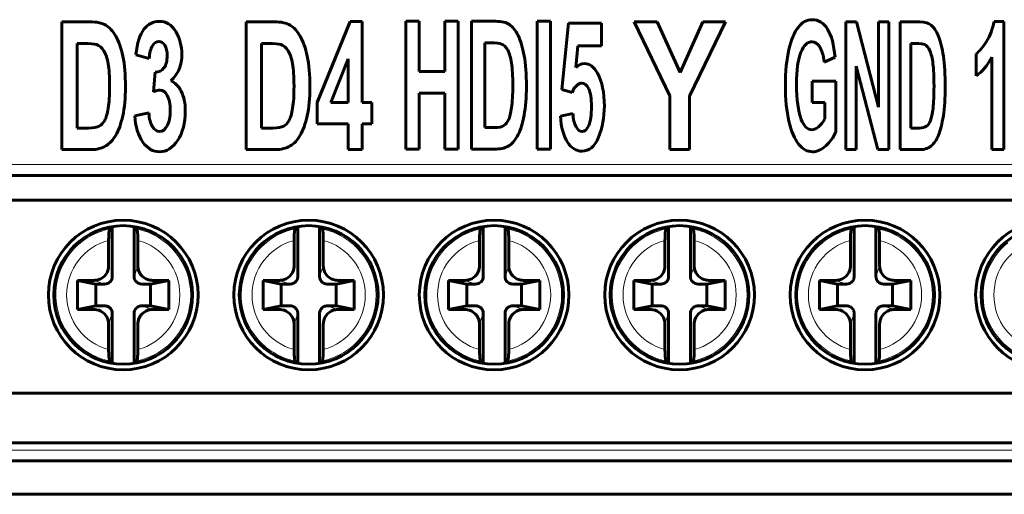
# Model space of a CAD drawing. Header units: millimetres. Extents: x 0 to 841, y 0 to 594.
# Tile 10 of 30: x 195 to 222, y 244 to 257. Entities that reach past the tile are written whole.
import ezdxf

# ---------------------------------------------------------------- set-up
doc = ezdxf.new("R2010")
doc.units = ezdxf.units.MM
doc.linetypes.add('K5LT_BASIC', pattern=[0])
doc.linetypes.add('K5LT_THIN', pattern=[0])
doc.layers.add('Системный слой', color=7, linetype='Continuous')

# ---------------------------------------------------------------- blocks, each defined once
blk = doc.blocks.new('U46')
at = {"layer": 'Системный слой', "color": 150, "linetype": 'K5LT_BASIC', "lineweight": 60, "true_color": 0x0080ff}
for p, q in [((212.92, 251.328), (212.907, 251.308)), ((212.934, 251.349), (212.92, 251.328)), ((212.948, 251.369), (212.934, 251.349))]:
    blk.add_line(p, q, dxfattribs=at)
blk = doc.blocks.new('U47')
at = {"layer": 'Системный слой', "color": 150, "linetype": 'K5LT_BASIC', "lineweight": 60, "true_color": 0x0080ff}
for p, q in [((202.76, 251.328), (202.747, 251.308)), ((202.774, 251.349), (202.76, 251.328)), ((202.788, 251.369), (202.774, 251.349))]:
    blk.add_line(p, q, dxfattribs=at)
blk = doc.blocks.new('U48')
at = {"layer": 'Системный слой', "color": 150, "linetype": 'K5LT_BASIC', "lineweight": 60, "true_color": 0x0080ff}
for p, q in [((207.84, 251.328), (207.827, 251.308)), ((207.854, 251.349), (207.84, 251.328)), ((207.868, 251.369), (207.854, 251.349))]:
    blk.add_line(p, q, dxfattribs=at)
blk = doc.blocks.new('U54')
at = {"layer": 'Системный слой', "color": 150, "linetype": 'K5LT_BASIC', "lineweight": 60, "true_color": 0x0080ff}
for p, q in [((208.533, 247.628), (208.547, 247.648)), ((208.547, 247.648), (208.561, 247.668)), ((208.561, 247.668), (208.574, 247.689))]:
    blk.add_line(p, q, dxfattribs=at)
blk = doc.blocks.new('U55')
at = {"layer": 'Системный слой', "color": 150, "linetype": 'K5LT_BASIC', "lineweight": 60, "true_color": 0x0080ff}
for p, q in [((203.467, 251.349), (203.453, 251.369)), ((203.481, 251.328), (203.467, 251.349)), ((203.494, 251.308), (203.481, 251.328))]:
    blk.add_line(p, q, dxfattribs=at)
blk = doc.blocks.new('U56')
at = {"layer": 'Системный слой', "color": 150, "linetype": 'K5LT_BASIC', "lineweight": 60, "true_color": 0x0080ff}
for p, q in [((218.707, 251.349), (218.693, 251.369)), ((218.721, 251.328), (218.707, 251.349)), ((218.734, 251.308), (218.721, 251.328))]:
    blk.add_line(p, q, dxfattribs=at)
blk = doc.blocks.new('U62')
at = {"layer": 'Системный слой', "color": 150, "linetype": 'K5LT_BASIC', "lineweight": 60, "true_color": 0x0080ff}
for p, q in [((197.667, 247.689), (197.68, 247.668)), ((197.68, 247.668), (197.694, 247.648)), ((197.694, 247.648), (197.708, 247.628))]:
    blk.add_line(p, q, dxfattribs=at)
blk = doc.blocks.new('U63')
at = {"layer": 'Системный слой', "color": 150, "linetype": 'K5LT_BASIC', "lineweight": 60, "true_color": 0x0080ff}
for p, q in [((218.693, 247.628), (218.707, 247.648)), ((218.707, 247.648), (218.721, 247.668)), ((218.721, 247.668), (218.734, 247.689))]:
    blk.add_line(p, q, dxfattribs=at)
blk = doc.blocks.new('U66')
at = {"layer": 'Системный слой', "color": 150, "linetype": 'K5LT_BASIC', "lineweight": 60, "true_color": 0x0080ff}
for p, q in [((198.387, 251.349), (198.373, 251.369)), ((198.401, 251.328), (198.387, 251.349)), ((198.414, 251.308), (198.401, 251.328))]:
    blk.add_line(p, q, dxfattribs=at)
blk = doc.blocks.new('U67')
at = {"layer": 'Системный слой', "color": 150, "linetype": 'K5LT_BASIC', "lineweight": 60, "true_color": 0x0080ff}
for p, q in [((208.547, 251.349), (208.533, 251.369)), ((208.561, 251.328), (208.547, 251.349)), ((208.574, 251.308), (208.561, 251.328))]:
    blk.add_line(p, q, dxfattribs=at)
blk = doc.blocks.new('U68')
at = {"layer": 'Системный слой', "color": 150, "linetype": 'K5LT_BASIC', "lineweight": 60, "true_color": 0x0080ff}
for p, q in [((197.68, 251.328), (197.667, 251.308)), ((197.694, 251.349), (197.68, 251.328)), ((197.708, 251.369), (197.694, 251.349))]:
    blk.add_line(p, q, dxfattribs=at)
blk = doc.blocks.new('U69')
at = {"layer": 'Системный слой', "color": 150, "linetype": 'K5LT_BASIC', "lineweight": 60, "true_color": 0x0080ff}
for p, q in [((213.627, 251.349), (213.613, 251.369)), ((213.641, 251.328), (213.627, 251.349)), ((213.654, 251.308), (213.641, 251.328))]:
    blk.add_line(p, q, dxfattribs=at)
blk = doc.blocks.new('U72')
at = {"layer": 'Системный слой', "color": 150, "linetype": 'K5LT_BASIC', "lineweight": 60, "true_color": 0x0080ff}
for p, q in [((212.907, 247.689), (212.92, 247.668)), ((212.92, 247.668), (212.934, 247.648)), ((212.934, 247.648), (212.948, 247.628))]:
    blk.add_line(p, q, dxfattribs=at)
blk = doc.blocks.new('U77')
at = {"layer": 'Системный слой', "color": 150, "linetype": 'K5LT_BASIC', "lineweight": 60, "true_color": 0x0080ff}
for p, q in [((207.827, 247.689), (207.84, 247.668)), ((207.84, 247.668), (207.854, 247.648)), ((207.854, 247.648), (207.868, 247.628))]:
    blk.add_line(p, q, dxfattribs=at)
blk = doc.blocks.new('U78')
at = {"layer": 'Системный слой', "color": 150, "linetype": 'K5LT_BASIC', "lineweight": 60, "true_color": 0x0080ff}
for p, q in [((203.453, 247.628), (203.467, 247.648)), ((203.467, 247.648), (203.481, 247.668)), ((203.481, 247.668), (203.494, 247.689))]:
    blk.add_line(p, q, dxfattribs=at)
blk = doc.blocks.new('U79')
at = {"layer": 'Системный слой', "color": 150, "linetype": 'K5LT_BASIC', "lineweight": 60, "true_color": 0x0080ff}
for p, q in [((217.987, 247.689), (218, 247.668)), ((218, 247.668), (218.014, 247.648)), ((218.014, 247.648), (218.028, 247.628))]:
    blk.add_line(p, q, dxfattribs=at)
blk = doc.blocks.new('U87')
at = {"layer": 'Системный слой', "color": 150, "linetype": 'K5LT_BASIC', "lineweight": 60, "true_color": 0x0080ff}
for p, q in [((218, 251.328), (217.987, 251.308)), ((218.014, 251.349), (218, 251.328)), ((218.028, 251.369), (218.014, 251.349))]:
    blk.add_line(p, q, dxfattribs=at)
blk = doc.blocks.new('U91')
at = {"layer": 'Системный слой', "color": 150, "linetype": 'K5LT_BASIC', "lineweight": 60, "true_color": 0x0080ff}
for p, q in [((213.613, 247.628), (213.627, 247.648)), ((213.627, 247.648), (213.641, 247.668)), ((213.641, 247.668), (213.654, 247.689))]:
    blk.add_line(p, q, dxfattribs=at)
blk = doc.blocks.new('U93')
at = {"layer": 'Системный слой', "color": 150, "linetype": 'K5LT_BASIC', "lineweight": 60, "true_color": 0x0080ff}
for p, q in [((198.373, 247.628), (198.387, 247.648)), ((198.387, 247.648), (198.401, 247.668)), ((198.401, 247.668), (198.414, 247.689))]:
    blk.add_line(p, q, dxfattribs=at)
blk = doc.blocks.new('U101')
at = {"layer": 'Системный слой', "color": 150, "linetype": 'K5LT_BASIC', "lineweight": 60, "true_color": 0x0080ff}
for p, q in [((202.747, 247.689), (202.76, 247.668)), ((202.76, 247.668), (202.774, 247.648)), ((202.774, 247.648), (202.788, 247.628))]:
    blk.add_line(p, q, dxfattribs=at)
blk = doc.blocks.new('U115')
at = {"layer": 'Системный слой', "color": 150, "linetype": 'K5LT_BASIC', "lineweight": 60, "true_color": 0x0080ff}
blk.add_line((237.043, 244.035), (159.018, 244.035), dxfattribs=at)

msp = doc.modelspace()

# ---------------------------------------------------------------- linework, layer by layer
at = {"layer": 'Системный слой', "color": 150, "linetype": 'K5LT_BASIC', "lineweight": 60, "true_color": 0x0080ff}
for p, q in [((196.356, 256.983), (197.123, 256.983)), ((196.356, 253.483), (196.356, 256.983)), ((201.407, 256.983), (202.174, 256.983)), ((201.407, 253.483), (201.407, 256.983)), ((203.351, 254.775), (204.253, 256.997)), ((204.253, 256.997), (204.589, 256.997)), ((204.589, 256.997), (204.589, 254.776)), ((205.782, 253.498), (205.782, 256.998)), ((205.782, 256.998), (206.142, 256.998)), ((206.142, 256.998), (206.142, 255.62)), ((206.851, 255.62), (206.851, 256.998)), ((206.851, 256.998), (207.213, 256.998)), ((207.213, 256.998), (207.213, 253.498)), ((207.584, 256.998), (208.243, 256.998)), ((207.584, 253.498), (207.584, 256.998)), ((209.38, 256.998), (209.74, 256.998)), ((209.38, 253.498), (209.38, 256.998)), ((209.74, 256.998), (209.74, 253.498)), ((210.057, 255.129), (210.233, 256.951)), ((210.233, 256.951), (211.14, 256.951)), ((211.14, 256.951), (211.14, 256.322)), ((212.037, 256.983), (213.016, 254.956)), ((212.669, 256.983), (212.037, 256.983)), ((213.299, 255.598), (212.669, 256.983)), ((213.917, 256.983), (213.299, 255.598)), ((213.554, 254.951), (214.537, 256.983)), ((214.537, 256.983), (213.917, 256.983)), ((217.836, 253.483), (217.836, 256.983)), ((217.836, 256.983), (218.126, 256.983)), ((218.126, 256.983), (218.73, 254.646)), ((218.73, 254.646), (218.73, 256.983)), ((218.73, 256.983), (219.008, 256.983)), ((219.008, 256.983), (219.008, 253.483)), ((219.32, 253.483), (219.32, 256.983)), ((219.32, 256.983), (219.864, 256.983)), ((221.893, 256.997), (222.159, 256.997)), ((222.159, 256.997), (222.159, 253.483)), ((196.775, 256.391), (196.775, 254.073)), ((201.826, 256.391), (201.826, 254.073)), ((207.944, 256.407), (207.944, 254.088)), ((210.494, 256.322), (210.438, 255.728)), ((211.14, 256.322), (210.494, 256.322)), ((219.617, 256.391), (219.617, 254.073)), ((198.753, 255.977), (198.384, 256.083)), ((204.203, 255.973), (203.725, 254.776)), ((204.203, 254.776), (204.203, 255.973)), ((217.538, 256.013), (217.244, 255.882)), ((221.403, 255.503), (221.403, 256.111)), ((221.83, 253.483), (221.83, 256.011)), ((218.114, 255.765), (218.114, 253.483)), ((218.708, 253.483), (218.114, 255.765)), ((198.867, 255.061), (198.911, 255.607)), ((206.142, 255.62), (206.851, 255.62)), ((216.916, 255.359), (217.558, 255.359)), ((216.916, 254.769), (216.916, 255.359)), ((217.558, 255.359), (217.558, 253.965)), ((206.851, 255.029), (206.142, 255.029)), ((206.142, 255.029), (206.142, 253.498)), ((206.851, 253.498), (206.851, 255.029)), ((210.336, 255.05), (210.057, 255.129)), ((213.016, 254.956), (213.016, 253.483)), ((213.554, 253.483), (213.554, 254.951)), ((203.351, 254.187), (203.351, 254.775)), ((203.725, 254.776), (204.203, 254.776)), ((204.589, 254.776), (204.848, 254.776)), ((204.848, 254.776), (204.848, 254.187)), ((217.257, 254.769), (216.916, 254.769)), ((217.257, 254.325), (217.257, 254.769)), ((198.355, 254.411), (198.741, 254.49)), ((210.016, 254.398), (210.358, 254.468)), ((204.203, 254.187), (203.351, 254.187)), ((204.203, 253.483), (204.203, 254.187)), ((204.848, 254.187), (204.589, 254.187)), ((204.589, 254.187), (204.589, 253.483)), ((204.589, 253.483), (204.203, 253.483)), ((206.142, 253.498), (205.782, 253.498)), ((207.213, 253.498), (206.851, 253.498)), ((209.74, 253.498), (209.38, 253.498)), ((213.016, 253.483), (213.554, 253.483)), ((218.114, 253.483), (217.836, 253.483)), ((219.008, 253.483), (218.708, 253.483)), ((222.159, 253.483), (221.83, 253.483)), ((159.297, 252.773), (236.784, 252.773)), ((236.14, 252.098), (159.94, 252.098)), ((197.74, 251.375), (197.74, 249.998)), ((198.34, 251.375), (198.34, 249.998)), ((202.82, 251.375), (202.82, 249.998)), ((203.42, 251.375), (203.42, 249.998)), ((207.9, 251.375), (207.9, 249.998)), ((208.5, 251.375), (208.5, 249.998)), ((212.98, 251.375), (212.98, 249.998)), ((213.58, 251.375), (213.58, 249.998)), ((218.06, 251.375), (218.06, 249.998)), ((218.66, 251.375), (218.66, 249.998)), ((197.64, 250.298), (197.64, 250.996)), ((198.44, 250.298), (198.44, 250.996)), ((202.72, 250.298), (202.72, 250.996)), ((203.52, 250.298), (203.52, 250.996)), ((207.8, 250.298), (207.8, 250.996)), ((208.6, 250.298), (208.6, 250.996)), ((212.88, 250.298), (212.88, 250.996)), ((213.68, 250.298), (213.68, 250.996)), ((217.96, 250.298), (217.96, 250.996)), ((218.76, 250.298), (218.76, 250.996)), ((196.79, 249.898), (197.29, 249.798)), ((197.24, 249.898), (196.79, 249.898)), ((196.79, 249.898), (196.79, 249.098)), ((197.29, 249.198), (197.29, 249.798)), ((197.29, 249.798), (197.54, 249.798)), ((198.54, 249.798), (198.79, 249.798)), ((199.29, 249.898), (198.79, 249.798)), ((198.79, 249.798), (198.79, 249.198)), ((198.84, 249.898), (199.29, 249.898)), ((199.29, 249.098), (199.29, 249.898)), ((201.87, 249.898), (202.37, 249.798)), ((201.87, 249.898), (201.87, 249.098)), ((202.32, 249.898), (201.87, 249.898)), ((202.37, 249.198), (202.37, 249.798)), ((202.37, 249.798), (202.62, 249.798)), ((203.62, 249.798), (203.87, 249.798)), ((204.37, 249.898), (203.87, 249.798)), ((203.87, 249.798), (203.87, 249.198)), ((203.92, 249.898), (204.37, 249.898)), ((204.37, 249.098), (204.37, 249.898)), ((207.4, 249.898), (206.95, 249.898)), ((206.95, 249.898), (207.45, 249.798)), ((206.95, 249.898), (206.95, 249.098)), ((207.45, 249.198), (207.45, 249.798)), ((207.45, 249.798), (207.7, 249.798)), ((208.7, 249.798), (208.95, 249.798)), ((209.45, 249.898), (208.95, 249.798)), ((208.95, 249.798), (208.95, 249.198)), ((209, 249.898), (209.45, 249.898)), ((209.45, 249.098), (209.45, 249.898)), ((212.03, 249.898), (212.03, 249.098)), ((212.03, 249.898), (212.53, 249.798)), ((212.48, 249.898), (212.03, 249.898)), ((212.53, 249.798), (212.78, 249.798)), ((212.53, 249.198), (212.53, 249.798)), ((213.78, 249.798), (214.03, 249.798)), ((214.53, 249.898), (214.03, 249.798)), ((214.03, 249.798), (214.03, 249.198)), ((214.08, 249.898), (214.53, 249.898)), ((214.53, 249.098), (214.53, 249.898)), ((217.11, 249.898), (217.11, 249.098)), ((217.11, 249.898), (217.61, 249.798)), ((217.56, 249.898), (217.11, 249.898)), ((217.61, 249.198), (217.61, 249.798)), ((217.61, 249.798), (217.86, 249.798)), ((218.86, 249.798), (219.11, 249.798)), ((219.61, 249.898), (219.11, 249.798)), ((219.11, 249.798), (219.11, 249.198)), ((219.16, 249.898), (219.61, 249.898)), ((219.61, 249.098), (219.61, 249.898)), ((196.79, 249.098), (197.29, 249.198)), ((197.24, 249.098), (196.79, 249.098)), ((197.54, 249.198), (197.29, 249.198)), ((197.74, 248.998), (197.74, 247.622)), ((198.34, 248.998), (198.34, 247.622)), ((198.79, 249.198), (198.54, 249.198)), ((199.29, 249.098), (198.79, 249.198)), ((198.84, 249.098), (199.29, 249.098)), ((201.87, 249.098), (202.37, 249.198)), ((202.32, 249.098), (201.87, 249.098)), ((202.62, 249.198), (202.37, 249.198)), ((202.82, 248.998), (202.82, 247.622)), ((203.42, 248.998), (203.42, 247.622)), ((203.87, 249.198), (203.62, 249.198)), ((204.37, 249.098), (203.87, 249.198)), ((203.92, 249.098), (204.37, 249.098)), ((206.95, 249.098), (207.45, 249.198)), ((207.4, 249.098), (206.95, 249.098)), ((207.7, 249.198), (207.45, 249.198)), ((207.9, 248.998), (207.9, 247.622)), ((208.5, 248.998), (208.5, 247.622)), ((208.95, 249.198), (208.7, 249.198)), ((209.45, 249.098), (208.95, 249.198)), ((209, 249.098), (209.45, 249.098)), ((212.03, 249.098), (212.53, 249.198)), ((212.48, 249.098), (212.03, 249.098)), ((212.78, 249.198), (212.53, 249.198)), ((212.98, 248.998), (212.98, 247.622)), ((213.58, 248.998), (213.58, 247.622)), ((214.03, 249.198), (213.78, 249.198)), ((214.53, 249.098), (214.03, 249.198)), ((214.08, 249.098), (214.53, 249.098)), ((217.11, 249.098), (217.61, 249.198)), ((217.56, 249.098), (217.11, 249.098)), ((217.86, 249.198), (217.61, 249.198)), ((218.06, 248.998), (218.06, 247.622)), ((218.66, 248.998), (218.66, 247.622)), ((219.11, 249.198), (218.86, 249.198)), ((219.61, 249.098), (219.11, 249.198)), ((219.16, 249.098), (219.61, 249.098)), ((197.64, 248.698), (197.64, 248.001)), ((198.44, 248.698), (198.44, 248.001)), ((202.72, 248.698), (202.72, 248.001)), ((203.52, 248.698), (203.52, 248.001)), ((207.8, 248.698), (207.8, 248.001)), ((208.6, 248.698), (208.6, 248.001)), ((212.88, 248.698), (212.88, 248.001)), ((213.68, 248.698), (213.68, 248.001)), ((217.96, 248.698), (217.96, 248.001)), ((218.76, 248.698), (218.76, 248.001)), ((159.94, 246.808), (236.14, 246.808)), ((236.14, 245.448), (159.94, 245.448)), ((236.14, 244.948), (159.94, 244.948))]:
    msp.add_line(p, q, dxfattribs=at)
at = {"layer": 'Системный слой', "color": 7, "linetype": 'K5LT_THIN', "lineweight": 18}
for p, q in [((158.997, 253.073), (237.084, 253.073)), ((198.44, 250.298), (198.34, 249.998)), ((203.52, 250.298), (203.42, 249.998)), ((208.6, 250.298), (208.5, 249.998)), ((213.68, 250.298), (213.58, 249.998)), ((218.76, 250.298), (218.66, 249.998)), ((197.24, 249.898), (197.54, 249.798)), ((202.32, 249.898), (202.62, 249.798)), ((207.4, 249.898), (207.7, 249.798)), ((212.48, 249.898), (212.78, 249.798)), ((217.56, 249.898), (217.86, 249.798)), ((197.64, 248.698), (197.74, 248.998)), ((198.84, 249.098), (198.54, 249.198)), ((202.72, 248.698), (202.82, 248.998)), ((203.92, 249.098), (203.62, 249.198)), ((207.8, 248.698), (207.9, 248.998)), ((209, 249.098), (208.7, 249.198)), ((212.88, 248.698), (212.98, 248.998)), ((214.08, 249.098), (213.78, 249.198)), ((217.96, 248.698), (218.06, 248.998)), ((219.16, 249.098), (218.86, 249.198)), ((159.94, 245.248), (236.14, 245.248))]:
    msp.add_line(p, q, dxfattribs=at)
at = {"layer": 'Системный слой', "color": 150, "linetype": 'K5LT_BASIC', "lineweight": 60, "true_color": 0x0080ff}
for centre, radius in [((198.04, 249.498), 2.05), ((198.04, 249.498), 1.9), ((203.12, 249.498), 2.05), ((203.12, 249.498), 1.9), ((208.2, 249.498), 2.05), ((208.2, 249.498), 1.9), ((213.28, 249.498), 2.05), ((213.28, 249.498), 1.9), ((218.36, 249.498), 2.05), ((218.36, 249.498), 1.9), ((223.44, 249.498), 2.05), ((223.44, 249.498), 1.9)]:
    msp.add_circle(centre, radius, dxfattribs=at)
at = {"layer": 'Системный слой', "color": 7, "linetype": 'K5LT_THIN', "lineweight": 18}
for centre, radius, start, end in [((198.04, 249.498), 1.848, 101.6727, 129.1637), ((198.04, 249.498), 1.848, 281.6726, 78.3274), ((203.12, 249.498), 1.848, 101.6726, 219.1637), ((203.12, 249.498), 1.848, 281.6727, 78.3274), ((208.2, 249.498), 1.848, 101.6727, 129.1637), ((208.2, 249.498), 1.848, 281.6726, 78.3274), ((213.28, 249.498), 1.848, 101.6727, 129.1637), ((213.28, 249.498), 1.848, 281.6726, 78.3274), ((218.36, 249.498), 1.848, 101.6727, 129.1637), ((218.36, 249.498), 1.848, 281.6726, 78.3274), ((198.04, 249.498), 1.848, 129.1637, 258.3274), ((198.04, 249.498), 1.55, 104.9552, 255.0448), ((198.04, 249.498), 1.55, 284.9552, 75.0448), ((203.12, 249.498), 1.55, 104.9552, 255.0448), ((203.12, 249.498), 1.55, 284.9552, 75.0448), ((208.2, 249.498), 1.848, 129.1637, 258.3274), ((208.2, 249.498), 1.55, 104.9552, 255.0448), ((208.2, 249.498), 1.55, 284.9552, 75.0448), ((213.28, 249.498), 1.848, 129.1637, 258.3274), ((213.28, 249.498), 1.55, 104.9552, 255.0448), ((213.28, 249.498), 1.55, 284.9552, 75.0448), ((218.36, 249.498), 1.848, 129.1637, 258.3274), ((218.36, 249.498), 1.55, 104.9552, 255.0448), ((218.36, 249.498), 1.55, 284.9552, 75.0448), ((223.44, 249.498), 1.848, 129.1637, 258.3274), ((223.44, 249.498), 1.55, 104.9552, 255.0448), ((203.12, 249.498), 1.848, 219.1637, 258.3274)]:
    msp.add_arc(centre, radius, start, end, dxfattribs=at)
at = {"layer": 'Системный слой', "color": 150, "linetype": 'K5LT_BASIC', "lineweight": 60, "true_color": 0x0080ff}
for points, knots in [([(216.54, 253.632), (216.429, 253.771), (216.34, 253.98), (216.21, 254.535), (216.178, 254.862), (216.178, 255.623), (216.211, 255.952), (216.342, 256.499), (216.428, 256.704), (216.638, 256.975), (216.764, 257.043), (217.087, 257.043), (217.227, 256.955), (217.334, 256.781)], [0, 0, 0, 0, 0.158953, 0.158953, 0.317906, 0.317906, 0.480644, 0.480644, 0.642879, 0.642879, 0.805114, 0.805114, 1, 1, 1, 1]), ([(197.123, 256.983), (197.317, 256.983), (197.463, 256.953), (197.661, 256.833), (197.752, 256.733), (197.835, 256.591)], [0, 0, 0, 0, 0.5, 0.5, 1, 1, 1, 1]), ([(198.384, 256.083), (198.422, 256.402), (198.497, 256.635), (198.719, 256.924), (198.858, 256.997), (199.216, 256.997), (199.367, 256.904), (199.478, 256.718)], [0, 0, 0, 0, 0.319271, 0.319271, 0.640486, 0.640486, 1, 1, 1, 1]), ([(202.174, 256.983), (202.369, 256.983), (202.515, 256.953), (202.712, 256.833), (202.803, 256.733), (202.886, 256.591)], [0, 0, 0, 0, 0.5, 0.5, 1, 1, 1, 1]), ([(208.243, 256.998), (208.41, 256.998), (208.536, 256.969), (208.706, 256.849), (208.784, 256.749), (208.856, 256.607)], [0, 0, 0, 0, 0.5, 0.5, 1, 1, 1, 1]), ([(219.864, 256.983), (220.001, 256.983), (220.105, 256.953), (220.245, 256.833), (220.309, 256.733), (220.368, 256.591)], [0, 0, 0, 0, 0.5, 0.5, 1, 1, 1, 1]), ([(197.835, 256.591), (197.918, 256.449), (197.983, 256.266), (198.078, 255.813), (198.101, 255.533), (198.101, 254.895), (198.077, 254.631), (198.027, 254.408)], [0, 0, 0, 0, 0.344414, 0.344414, 0.690137, 0.690137, 1, 1, 1, 1]), ([(199.478, 256.718), (199.59, 256.531), (199.646, 256.325), (199.646, 255.947), (199.62, 255.809), (199.57, 255.686)], [0, 0, 0, 0, 0.598109, 0.598109, 1, 1, 1, 1]), ([(202.886, 256.591), (202.969, 256.449), (203.035, 256.266), (203.129, 255.813), (203.153, 255.533), (203.153, 254.895), (203.128, 254.631), (203.079, 254.408)], [0, 0, 0, 0, 0.344414, 0.344414, 0.690137, 0.690137, 1, 1, 1, 1]), ([(208.856, 256.607), (208.927, 256.465), (208.983, 256.281), (209.064, 255.829), (209.085, 255.549), (209.085, 254.91), (209.063, 254.647), (209.021, 254.423)], [0, 0, 0, 0, 0.344404, 0.344404, 0.690132, 0.690132, 1, 1, 1, 1]), ([(220.368, 256.591), (220.427, 256.449), (220.473, 256.266), (220.541, 255.813), (220.557, 255.533), (220.557, 254.895), (220.54, 254.631), (220.505, 254.408)], [0, 0, 0, 0, 0.344395, 0.344395, 0.690128, 0.690128, 1, 1, 1, 1]), ([(197.307, 256.36), (197.248, 256.38), (197.134, 256.391), (196.901, 256.391), (196.838, 256.391), (196.775, 256.391)], [0, 0, 0, 0, 0.726934, 0.726934, 1, 1, 1, 1]), ([(199.179, 256.342), (199.137, 256.411), (199.082, 256.445), (198.948, 256.445), (198.89, 256.406), (198.791, 256.248), (198.763, 256.132), (198.753, 255.977)], [0, 0, 0, 0, 0.333333, 0.333333, 0.666667, 0.666667, 1, 1, 1, 1]), ([(199.155, 255.722), (199.214, 255.802), (199.244, 255.914), (199.244, 256.18), (199.222, 256.274), (199.179, 256.342)], [0, 0, 0, 0, 0.545455, 0.545455, 1, 1, 1, 1]), ([(202.358, 256.36), (202.299, 256.38), (202.185, 256.391), (201.953, 256.391), (201.889, 256.391), (201.826, 256.391)], [0, 0, 0, 0, 0.726934, 0.726934, 1, 1, 1, 1]), ([(208.402, 256.375), (208.351, 256.396), (208.253, 256.407), (208.053, 256.407), (207.999, 256.407), (207.944, 256.407)], [0, 0, 0, 0, 0.726934, 0.726934, 1, 1, 1, 1]), ([(217.244, 255.882), (217.221, 256.062), (217.181, 256.199), (217.063, 256.391), (216.993, 256.438), (216.784, 256.438), (216.681, 256.342), (216.524, 255.958), (216.485, 255.666), (216.485, 254.852), (216.527, 254.53), (216.612, 254.311)], [0, 0, 0, 0, 0.147486, 0.147486, 0.294973, 0.294973, 0.52366, 0.52366, 0.753455, 0.753455, 1, 1, 1, 1]), ([(219.994, 256.36), (219.952, 256.38), (219.872, 256.391), (219.707, 256.391), (219.662, 256.391), (219.617, 256.391)], [0, 0, 0, 0, 0.726934, 0.726934, 1, 1, 1, 1]), ([(197.629, 254.619), (197.654, 254.772), (197.667, 254.973), (197.667, 255.483), (197.654, 255.687), (197.602, 255.986), (197.561, 256.104), (197.507, 256.19)], [0, 0, 0, 0, 0.324796, 0.324796, 0.662398, 0.662398, 1, 1, 1, 1]), ([(202.68, 254.619), (202.706, 254.772), (202.718, 254.973), (202.718, 255.483), (202.705, 255.687), (202.653, 255.986), (202.613, 256.104), (202.558, 256.19)], [0, 0, 0, 0, 0.324796, 0.324796, 0.662398, 0.662398, 1, 1, 1, 1]), ([(208.679, 254.635), (208.7, 254.788), (208.711, 254.989), (208.711, 255.499), (208.7, 255.703), (208.655, 256.002), (208.62, 256.12), (208.574, 256.206)], [0, 0, 0, 0, 0.324796, 0.324796, 0.662398, 0.662398, 1, 1, 1, 1]), ([(220.222, 254.619), (220.24, 254.772), (220.249, 254.973), (220.249, 255.483), (220.24, 255.687), (220.203, 255.986), (220.175, 256.104), (220.136, 256.19)], [0, 0, 0, 0, 0.324796, 0.324796, 0.662398, 0.662398, 1, 1, 1, 1]), ([(210.438, 255.728), (210.516, 255.803), (210.594, 255.841), (210.815, 255.841), (210.934, 255.751), (211.033, 255.573)], [0, 0, 0, 0, 0.362025, 0.362025, 1, 1, 1, 1]), ([(211.033, 255.573), (211.157, 255.345), (211.219, 255.046), (211.219, 254.366), (211.166, 254.083), (211.06, 253.825)], [0, 0, 0, 0, 0.54809, 0.54809, 1, 1, 1, 1]), ([(210.792, 255.148), (210.742, 255.253), (210.678, 255.305), (210.503, 255.305), (210.414, 255.22), (210.336, 255.05)], [0, 0, 0, 0, 0.44127, 0.44127, 1, 1, 1, 1]), ([(210.791, 254.144), (210.842, 254.256), (210.867, 254.429), (210.867, 254.881), (210.842, 255.043), (210.792, 255.148)], [0, 0, 0, 0, 0.514851, 0.514851, 1, 1, 1, 1]), ([(199.244, 254.135), (199.3, 254.237), (199.329, 254.381), (199.329, 254.734), (199.301, 254.868), (199.247, 254.965)], [0, 0, 0, 0, 0.518987, 0.518987, 1, 1, 1, 1]), ([(199.629, 255.08), (199.702, 254.933), (199.739, 254.751), (199.739, 254.211), (199.67, 253.946), (199.532, 253.737)], [0, 0, 0, 0, 0.406302, 0.406302, 1, 1, 1, 1]), ([(199.532, 253.737), (199.394, 253.527), (199.23, 253.423), (198.856, 253.423), (198.702, 253.511), (198.449, 253.864), (198.375, 254.106), (198.355, 254.411)], [0, 0, 0, 0, 0.343458, 0.343458, 0.671729, 0.671729, 1, 1, 1, 1]), ([(211.06, 253.825), (210.954, 253.567), (210.804, 253.438), (210.448, 253.438), (210.315, 253.522), (210.102, 253.855), (210.037, 254.091), (210.016, 254.398)], [0, 0, 0, 0, 0.381779, 0.381779, 0.690889, 0.690889, 1, 1, 1, 1]), ([(210.358, 254.468), (210.367, 254.315), (210.396, 254.195), (210.496, 254.019), (210.55, 253.976), (210.68, 253.976), (210.741, 254.032), (210.791, 254.144)], [0, 0, 0, 0, 0.314706, 0.314706, 0.629412, 0.629412, 1, 1, 1, 1]), ([(196.775, 254.073), (196.88, 254.073), (196.985, 254.073), (197.225, 254.073), (197.323, 254.09), (197.383, 254.125)], [0, 0, 0, 0, 0.437331, 0.437331, 1, 1, 1, 1]), ([(198.84, 254.11), (198.895, 254.023), (198.96, 253.98), (199.117, 253.98), (199.187, 254.031), (199.244, 254.135)], [0, 0, 0, 0, 0.479339, 0.479339, 1, 1, 1, 1]), ([(201.826, 254.073), (201.931, 254.073), (202.036, 254.073), (202.276, 254.073), (202.374, 254.09), (202.435, 254.125)], [0, 0, 0, 0, 0.437331, 0.437331, 1, 1, 1, 1]), ([(207.944, 254.088), (208.034, 254.088), (208.125, 254.088), (208.331, 254.088), (208.415, 254.105), (208.467, 254.14)], [0, 0, 0, 0, 0.437331, 0.437331, 1, 1, 1, 1]), ([(216.612, 254.311), (216.685, 254.122), (216.784, 254.027), (216.966, 254.027), (217.027, 254.054), (217.089, 254.107)], [0, 0, 0, 0, 0.68262, 0.68262, 1, 1, 1, 1]), ([(219.617, 254.073), (219.691, 254.073), (219.766, 254.073), (219.936, 254.073), (220.006, 254.09), (220.048, 254.125)], [0, 0, 0, 0, 0.437331, 0.437331, 1, 1, 1, 1]), ([(217.558, 253.965), (217.493, 253.817), (217.402, 253.69), (217.164, 253.476), (217.045, 253.423), (216.78, 253.423), (216.651, 253.493), (216.54, 253.632)], [0, 0, 0, 0, 0.310552, 0.310552, 0.621103, 0.621103, 1, 1, 1, 1]), ([(197.562, 253.582), (197.454, 253.516), (197.315, 253.483), (196.882, 253.483), (196.619, 253.483), (196.356, 253.483)], [0, 0, 0, 0, 0.391696, 0.391696, 1, 1, 1, 1]), ([(202.613, 253.582), (202.506, 253.516), (202.367, 253.483), (201.934, 253.483), (201.67, 253.483), (201.407, 253.483)], [0, 0, 0, 0, 0.391696, 0.391696, 1, 1, 1, 1]), ([(208.621, 253.598), (208.528, 253.531), (208.409, 253.498), (208.037, 253.498), (207.81, 253.498), (207.584, 253.498)], [0, 0, 0, 0, 0.391696, 0.391696, 1, 1, 1, 1]), ([(220.175, 253.582), (220.099, 253.516), (220, 253.483), (219.693, 253.483), (219.507, 253.483), (219.32, 253.483)], [0, 0, 0, 0, 0.391696, 0.391696, 1, 1, 1, 1]), ([(197.667, 251.308), (197.663, 251.303), (197.66, 251.292), (197.657, 251.276), (197.654, 251.26), (197.651, 251.238), (197.649, 251.213), (197.647, 251.188), (197.645, 251.159), (197.643, 251.127), (197.642, 251.095), (197.641, 251.059), (197.641, 251.024), (197.64, 251.015), (197.64, 251.005), (197.64, 250.996)], [0, 0, 0, 0, 0.230945, 0.230945, 0.230945, 0.461608, 0.461608, 0.461608, 0.696554, 0.696554, 0.696554, 0.936936, 0.936936, 0.936936, 1, 1, 1, 1]), ([(198.44, 250.996), (198.44, 251.032), (198.44, 251.068), (198.439, 251.102), (198.437, 251.136), (198.436, 251.168), (198.433, 251.196), (198.431, 251.224), (198.428, 251.248), (198.425, 251.266), (198.422, 251.285), (198.419, 251.298), (198.416, 251.305), (198.415, 251.306), (198.415, 251.307), (198.414, 251.308)], [0, 0, 0, 0, 0.243126, 0.243126, 0.243126, 0.486333, 0.486333, 0.486333, 0.727967, 0.727967, 0.727967, 0.964491, 0.964491, 0.964491, 1, 1, 1, 1]), ([(202.747, 251.308), (202.743, 251.303), (202.74, 251.292), (202.737, 251.276), (202.734, 251.26), (202.731, 251.238), (202.729, 251.213), (202.727, 251.188), (202.725, 251.159), (202.723, 251.127), (202.722, 251.095), (202.721, 251.059), (202.721, 251.024), (202.72, 251.015), (202.72, 251.005), (202.72, 250.996)], [0, 0, 0, 0, 0.230945, 0.230945, 0.230945, 0.461608, 0.461608, 0.461608, 0.696554, 0.696554, 0.696554, 0.936936, 0.936936, 0.936936, 1, 1, 1, 1]), ([(203.52, 250.996), (203.52, 251.032), (203.52, 251.068), (203.519, 251.102), (203.517, 251.136), (203.516, 251.168), (203.513, 251.196), (203.511, 251.224), (203.508, 251.248), (203.505, 251.266), (203.502, 251.285), (203.499, 251.298), (203.496, 251.305), (203.495, 251.306), (203.495, 251.307), (203.494, 251.308)], [0, 0, 0, 0, 0.243126, 0.243126, 0.243126, 0.486333, 0.486333, 0.486333, 0.727967, 0.727967, 0.727967, 0.964491, 0.964491, 0.964491, 1, 1, 1, 1]), ([(207.827, 251.308), (207.823, 251.303), (207.82, 251.292), (207.817, 251.276), (207.814, 251.26), (207.811, 251.238), (207.809, 251.213), (207.807, 251.188), (207.805, 251.159), (207.803, 251.127), (207.802, 251.095), (207.801, 251.059), (207.801, 251.024), (207.8, 251.015), (207.8, 251.005), (207.8, 250.996)], [0, 0, 0, 0, 0.230945, 0.230945, 0.230945, 0.461608, 0.461608, 0.461608, 0.696554, 0.696554, 0.696554, 0.936936, 0.936936, 0.936936, 1, 1, 1, 1]), ([(208.6, 250.996), (208.6, 251.032), (208.6, 251.068), (208.599, 251.102), (208.597, 251.136), (208.596, 251.168), (208.593, 251.196), (208.591, 251.224), (208.588, 251.248), (208.585, 251.266), (208.582, 251.285), (208.579, 251.298), (208.576, 251.305), (208.575, 251.306), (208.575, 251.307), (208.574, 251.308)], [0, 0, 0, 0, 0.243126, 0.243126, 0.243126, 0.486333, 0.486333, 0.486333, 0.727967, 0.727967, 0.727967, 0.964491, 0.964491, 0.964491, 1, 1, 1, 1]), ([(212.907, 251.308), (212.903, 251.303), (212.9, 251.292), (212.897, 251.276), (212.894, 251.26), (212.891, 251.238), (212.889, 251.213), (212.887, 251.188), (212.885, 251.159), (212.883, 251.127), (212.882, 251.095), (212.881, 251.059), (212.881, 251.024), (212.88, 251.015), (212.88, 251.005), (212.88, 250.996)], [0, 0, 0, 0, 0.230945, 0.230945, 0.230945, 0.461608, 0.461608, 0.461608, 0.696554, 0.696554, 0.696554, 0.936936, 0.936936, 0.936936, 1, 1, 1, 1]), ([(213.68, 250.996), (213.68, 251.032), (213.68, 251.068), (213.679, 251.102), (213.677, 251.136), (213.676, 251.168), (213.673, 251.196), (213.671, 251.224), (213.668, 251.248), (213.665, 251.266), (213.662, 251.285), (213.659, 251.298), (213.656, 251.305), (213.655, 251.306), (213.655, 251.307), (213.654, 251.308)], [0, 0, 0, 0, 0.243126, 0.243126, 0.243126, 0.486333, 0.486333, 0.486333, 0.727967, 0.727967, 0.727967, 0.964491, 0.964491, 0.964491, 1, 1, 1, 1]), ([(217.987, 251.308), (217.983, 251.303), (217.98, 251.292), (217.977, 251.276), (217.974, 251.26), (217.971, 251.238), (217.969, 251.213), (217.967, 251.188), (217.965, 251.159), (217.963, 251.127), (217.962, 251.095), (217.961, 251.059), (217.961, 251.024), (217.96, 251.015), (217.96, 251.005), (217.96, 250.996)], [0, 0, 0, 0, 0.230945, 0.230945, 0.230945, 0.461608, 0.461608, 0.461608, 0.696554, 0.696554, 0.696554, 0.936936, 0.936936, 0.936936, 1, 1, 1, 1]), ([(218.76, 250.996), (218.76, 251.032), (218.76, 251.068), (218.759, 251.102), (218.757, 251.136), (218.756, 251.168), (218.753, 251.196), (218.751, 251.224), (218.748, 251.248), (218.745, 251.266), (218.742, 251.285), (218.739, 251.298), (218.736, 251.305), (218.735, 251.306), (218.735, 251.307), (218.734, 251.308)], [0, 0, 0, 0, 0.243126, 0.243126, 0.243126, 0.486333, 0.486333, 0.486333, 0.727967, 0.727967, 0.727967, 0.964491, 0.964491, 0.964491, 1, 1, 1, 1]), ([(197.64, 250.298), (197.64, 250.276), (197.632, 250.171), (197.542, 249.997), (197.368, 249.907), (197.263, 249.898), (197.24, 249.898)], [0, 0, 0, 0, 0.108787, 0.5, 0.891212, 1, 1, 1, 1]), ([(198.84, 249.898), (198.818, 249.898), (198.713, 249.907), (198.539, 249.997), (198.449, 250.171), (198.44, 250.276), (198.44, 250.298)], [0, 0, 0, 0, 0.108787, 0.5, 0.891213, 1, 1, 1, 1]), ([(202.72, 250.298), (202.72, 250.276), (202.712, 250.171), (202.622, 249.997), (202.448, 249.907), (202.343, 249.898), (202.32, 249.898)], [0, 0, 0, 0, 0.108787, 0.5, 0.891212, 1, 1, 1, 1]), ([(203.92, 249.898), (203.898, 249.898), (203.793, 249.907), (203.619, 249.997), (203.529, 250.171), (203.52, 250.276), (203.52, 250.298)], [0, 0, 0, 0, 0.108787, 0.5, 0.891213, 1, 1, 1, 1]), ([(207.8, 250.298), (207.8, 250.276), (207.792, 250.171), (207.702, 249.997), (207.528, 249.907), (207.423, 249.898), (207.4, 249.898)], [0, 0, 0, 0, 0.108787, 0.5, 0.891212, 1, 1, 1, 1]), ([(209, 249.898), (208.978, 249.898), (208.873, 249.907), (208.699, 249.997), (208.609, 250.171), (208.6, 250.276), (208.6, 250.298)], [0, 0, 0, 0, 0.108787, 0.5, 0.891213, 1, 1, 1, 1]), ([(212.88, 250.298), (212.88, 250.276), (212.872, 250.171), (212.782, 249.997), (212.608, 249.907), (212.503, 249.898), (212.48, 249.898)], [0, 0, 0, 0, 0.108787, 0.5, 0.891212, 1, 1, 1, 1]), ([(214.08, 249.898), (214.058, 249.898), (213.953, 249.907), (213.779, 249.997), (213.689, 250.171), (213.68, 250.276), (213.68, 250.298)], [0, 0, 0, 0, 0.108787, 0.5, 0.891213, 1, 1, 1, 1]), ([(217.96, 250.298), (217.96, 250.276), (217.952, 250.171), (217.862, 249.997), (217.688, 249.907), (217.583, 249.898), (217.56, 249.898)], [0, 0, 0, 0, 0.108787, 0.5, 0.891212, 1, 1, 1, 1]), ([(219.16, 249.898), (219.138, 249.898), (219.033, 249.907), (218.859, 249.997), (218.769, 250.171), (218.76, 250.276), (218.76, 250.298)], [0, 0, 0, 0, 0.108787, 0.5, 0.891213, 1, 1, 1, 1]), ([(197.54, 249.798), (197.552, 249.798), (197.604, 249.803), (197.691, 249.848), (197.736, 249.935), (197.74, 249.987), (197.74, 249.998)], [0, 0, 0, 0, 0.108785, 0.5, 0.891214, 1, 1, 1, 1]), ([(198.34, 249.998), (198.34, 249.987), (198.345, 249.935), (198.39, 249.848), (198.477, 249.803), (198.529, 249.798), (198.54, 249.798)], [0, 0, 0, 0, 0.108785, 0.5, 0.891215, 1, 1, 1, 1]), ([(202.62, 249.798), (202.632, 249.798), (202.684, 249.803), (202.771, 249.848), (202.816, 249.935), (202.82, 249.987), (202.82, 249.998)], [0, 0, 0, 0, 0.108785, 0.5, 0.891214, 1, 1, 1, 1]), ([(203.42, 249.998), (203.42, 249.987), (203.425, 249.935), (203.47, 249.848), (203.557, 249.803), (203.609, 249.798), (203.62, 249.798)], [0, 0, 0, 0, 0.108785, 0.5, 0.891215, 1, 1, 1, 1]), ([(207.7, 249.798), (207.712, 249.798), (207.764, 249.803), (207.851, 249.848), (207.896, 249.935), (207.9, 249.987), (207.9, 249.998)], [0, 0, 0, 0, 0.108785, 0.5, 0.891214, 1, 1, 1, 1]), ([(208.5, 249.998), (208.5, 249.987), (208.505, 249.935), (208.55, 249.848), (208.637, 249.803), (208.689, 249.798), (208.7, 249.798)], [0, 0, 0, 0, 0.108785, 0.5, 0.891215, 1, 1, 1, 1]), ([(212.78, 249.798), (212.792, 249.798), (212.844, 249.803), (212.931, 249.848), (212.976, 249.935), (212.98, 249.987), (212.98, 249.998)], [0, 0, 0, 0, 0.108785, 0.5, 0.891214, 1, 1, 1, 1]), ([(213.58, 249.998), (213.58, 249.987), (213.585, 249.935), (213.63, 249.848), (213.717, 249.803), (213.769, 249.798), (213.78, 249.798)], [0, 0, 0, 0, 0.108785, 0.5, 0.891215, 1, 1, 1, 1]), ([(217.86, 249.798), (217.872, 249.798), (217.924, 249.803), (218.011, 249.848), (218.056, 249.935), (218.06, 249.987), (218.06, 249.998)], [0, 0, 0, 0, 0.108785, 0.5, 0.891214, 1, 1, 1, 1]), ([(218.66, 249.998), (218.66, 249.987), (218.665, 249.935), (218.71, 249.848), (218.797, 249.803), (218.849, 249.798), (218.86, 249.798)], [0, 0, 0, 0, 0.108785, 0.5, 0.891215, 1, 1, 1, 1]), ([(197.24, 249.098), (197.263, 249.098), (197.368, 249.09), (197.542, 249), (197.632, 248.826), (197.64, 248.721), (197.64, 248.698)], [0, 0, 0, 0, 0.108787, 0.5, 0.891213, 1, 1, 1, 1]), ([(197.74, 248.998), (197.74, 249.01), (197.736, 249.062), (197.691, 249.149), (197.604, 249.194), (197.552, 249.198), (197.54, 249.198)], [0, 0, 0, 0, 0.108785, 0.5, 0.891215, 1, 1, 1, 1]), ([(198.54, 249.198), (198.529, 249.198), (198.477, 249.194), (198.39, 249.149), (198.345, 249.062), (198.34, 249.01), (198.34, 248.998)], [0, 0, 0, 0, 0.108785, 0.5, 0.891216, 1, 1, 1, 1]), ([(198.44, 248.698), (198.44, 248.721), (198.449, 248.826), (198.539, 249), (198.713, 249.09), (198.818, 249.098), (198.84, 249.098)], [0, 0, 0, 0, 0.108787, 0.5, 0.891212, 1, 1, 1, 1]), ([(202.32, 249.098), (202.343, 249.098), (202.448, 249.09), (202.622, 249), (202.712, 248.826), (202.72, 248.721), (202.72, 248.698)], [0, 0, 0, 0, 0.108787, 0.5, 0.891213, 1, 1, 1, 1]), ([(202.82, 248.998), (202.82, 249.01), (202.816, 249.062), (202.771, 249.149), (202.684, 249.194), (202.632, 249.198), (202.62, 249.198)], [0, 0, 0, 0, 0.108785, 0.5, 0.891215, 1, 1, 1, 1]), ([(203.62, 249.198), (203.609, 249.198), (203.557, 249.194), (203.47, 249.149), (203.425, 249.062), (203.42, 249.01), (203.42, 248.998)], [0, 0, 0, 0, 0.108785, 0.5, 0.891216, 1, 1, 1, 1]), ([(203.52, 248.698), (203.52, 248.721), (203.529, 248.826), (203.619, 249), (203.793, 249.09), (203.898, 249.098), (203.92, 249.098)], [0, 0, 0, 0, 0.108787, 0.5, 0.891212, 1, 1, 1, 1]), ([(207.4, 249.098), (207.423, 249.098), (207.528, 249.09), (207.702, 249), (207.792, 248.826), (207.8, 248.721), (207.8, 248.698)], [0, 0, 0, 0, 0.108787, 0.5, 0.891213, 1, 1, 1, 1]), ([(207.9, 248.998), (207.9, 249.01), (207.896, 249.062), (207.851, 249.149), (207.764, 249.194), (207.712, 249.198), (207.7, 249.198)], [0, 0, 0, 0, 0.108785, 0.5, 0.891215, 1, 1, 1, 1]), ([(208.7, 249.198), (208.689, 249.198), (208.637, 249.194), (208.55, 249.149), (208.505, 249.062), (208.5, 249.01), (208.5, 248.998)], [0, 0, 0, 0, 0.108785, 0.5, 0.891216, 1, 1, 1, 1]), ([(208.6, 248.698), (208.6, 248.721), (208.609, 248.826), (208.699, 249), (208.873, 249.09), (208.978, 249.098), (209, 249.098)], [0, 0, 0, 0, 0.108787, 0.5, 0.891212, 1, 1, 1, 1]), ([(212.48, 249.098), (212.503, 249.098), (212.608, 249.09), (212.782, 249), (212.872, 248.826), (212.88, 248.721), (212.88, 248.698)], [0, 0, 0, 0, 0.108787, 0.5, 0.891213, 1, 1, 1, 1]), ([(212.98, 248.998), (212.98, 249.01), (212.976, 249.062), (212.931, 249.149), (212.844, 249.194), (212.792, 249.198), (212.78, 249.198)], [0, 0, 0, 0, 0.108785, 0.5, 0.891215, 1, 1, 1, 1]), ([(213.78, 249.198), (213.769, 249.198), (213.717, 249.194), (213.63, 249.149), (213.585, 249.062), (213.58, 249.01), (213.58, 248.998)], [0, 0, 0, 0, 0.108785, 0.5, 0.891216, 1, 1, 1, 1]), ([(213.68, 248.698), (213.68, 248.721), (213.689, 248.826), (213.779, 249), (213.953, 249.09), (214.058, 249.098), (214.08, 249.098)], [0, 0, 0, 0, 0.108787, 0.5, 0.891212, 1, 1, 1, 1]), ([(217.56, 249.098), (217.583, 249.098), (217.688, 249.09), (217.862, 249), (217.952, 248.826), (217.96, 248.721), (217.96, 248.698)], [0, 0, 0, 0, 0.108787, 0.5, 0.891213, 1, 1, 1, 1]), ([(218.06, 248.998), (218.06, 249.01), (218.056, 249.062), (218.011, 249.149), (217.924, 249.194), (217.872, 249.198), (217.86, 249.198)], [0, 0, 0, 0, 0.108785, 0.5, 0.891215, 1, 1, 1, 1]), ([(218.86, 249.198), (218.849, 249.198), (218.797, 249.194), (218.71, 249.149), (218.665, 249.062), (218.66, 249.01), (218.66, 248.998)], [0, 0, 0, 0, 0.108785, 0.5, 0.891216, 1, 1, 1, 1]), ([(218.76, 248.698), (218.76, 248.721), (218.769, 248.826), (218.859, 249), (219.033, 249.09), (219.138, 249.098), (219.16, 249.098)], [0, 0, 0, 0, 0.108787, 0.5, 0.891212, 1, 1, 1, 1]), ([(197.64, 248.001), (197.64, 247.965), (197.641, 247.929), (197.642, 247.895), (197.643, 247.861), (197.645, 247.829), (197.647, 247.801), (197.65, 247.773), (197.652, 247.749), (197.655, 247.73), (197.658, 247.712), (197.662, 247.699), (197.665, 247.692), (197.666, 247.691), (197.666, 247.69), (197.667, 247.689)], [0, 0, 0, 0, 0.243126, 0.243126, 0.243126, 0.486333, 0.486333, 0.486333, 0.727967, 0.727967, 0.727967, 0.964491, 0.964491, 0.964491, 1, 1, 1, 1]), ([(198.414, 247.689), (198.418, 247.694), (198.421, 247.705), (198.424, 247.721), (198.427, 247.737), (198.43, 247.758), (198.432, 247.783), (198.434, 247.809), (198.436, 247.838), (198.438, 247.87), (198.439, 247.902), (198.44, 247.937), (198.44, 247.973), (198.44, 247.982), (198.44, 247.991), (198.44, 248.001)], [0, 0, 0, 0, 0.230946, 0.230946, 0.230946, 0.461609, 0.461609, 0.461609, 0.696555, 0.696555, 0.696555, 0.936937, 0.936937, 0.936937, 1, 1, 1, 1]), ([(202.72, 248.001), (202.72, 247.965), (202.721, 247.929), (202.722, 247.895), (202.723, 247.861), (202.725, 247.829), (202.727, 247.801), (202.73, 247.773), (202.732, 247.749), (202.735, 247.73), (202.738, 247.712), (202.742, 247.699), (202.745, 247.692), (202.746, 247.691), (202.746, 247.69), (202.747, 247.689)], [0, 0, 0, 0, 0.243126, 0.243126, 0.243126, 0.486333, 0.486333, 0.486333, 0.727967, 0.727967, 0.727967, 0.964491, 0.964491, 0.964491, 1, 1, 1, 1]), ([(203.494, 247.689), (203.498, 247.694), (203.501, 247.705), (203.504, 247.721), (203.507, 247.737), (203.51, 247.758), (203.512, 247.783), (203.514, 247.809), (203.516, 247.838), (203.518, 247.87), (203.519, 247.902), (203.52, 247.937), (203.52, 247.973), (203.52, 247.982), (203.52, 247.991), (203.52, 248.001)], [0, 0, 0, 0, 0.230945, 0.230945, 0.230945, 0.461609, 0.461609, 0.461609, 0.696554, 0.696554, 0.696554, 0.936936, 0.936936, 0.936936, 1, 1, 1, 1]), ([(207.8, 248.001), (207.8, 247.965), (207.801, 247.929), (207.802, 247.895), (207.803, 247.861), (207.805, 247.829), (207.807, 247.801), (207.81, 247.773), (207.812, 247.749), (207.815, 247.73), (207.818, 247.712), (207.822, 247.699), (207.825, 247.692), (207.826, 247.691), (207.826, 247.69), (207.827, 247.689)], [0, 0, 0, 0, 0.243126, 0.243126, 0.243126, 0.486333, 0.486333, 0.486333, 0.727967, 0.727967, 0.727967, 0.964491, 0.964491, 0.964491, 1, 1, 1, 1]), ([(208.574, 247.689), (208.578, 247.694), (208.581, 247.705), (208.584, 247.721), (208.587, 247.737), (208.59, 247.758), (208.592, 247.783), (208.594, 247.809), (208.596, 247.838), (208.598, 247.87), (208.599, 247.902), (208.6, 247.937), (208.6, 247.973), (208.6, 247.982), (208.6, 247.991), (208.6, 248.001)], [0, 0, 0, 0, 0.230946, 0.230946, 0.230946, 0.461609, 0.461609, 0.461609, 0.696555, 0.696555, 0.696555, 0.936937, 0.936937, 0.936937, 1, 1, 1, 1]), ([(212.88, 248.001), (212.88, 247.965), (212.881, 247.929), (212.882, 247.895), (212.883, 247.861), (212.885, 247.829), (212.887, 247.801), (212.89, 247.773), (212.892, 247.749), (212.895, 247.73), (212.898, 247.712), (212.902, 247.699), (212.905, 247.692), (212.906, 247.691), (212.906, 247.69), (212.907, 247.689)], [0, 0, 0, 0, 0.243126, 0.243126, 0.243126, 0.486333, 0.486333, 0.486333, 0.727967, 0.727967, 0.727967, 0.964491, 0.964491, 0.964491, 1, 1, 1, 1]), ([(213.654, 247.689), (213.658, 247.694), (213.661, 247.705), (213.664, 247.721), (213.667, 247.737), (213.67, 247.758), (213.672, 247.783), (213.674, 247.809), (213.676, 247.838), (213.678, 247.87), (213.679, 247.902), (213.68, 247.937), (213.68, 247.973), (213.68, 247.982), (213.68, 247.991), (213.68, 248.001)], [0, 0, 0, 0, 0.230946, 0.230946, 0.230946, 0.461609, 0.461609, 0.461609, 0.696555, 0.696555, 0.696555, 0.936937, 0.936937, 0.936937, 1, 1, 1, 1]), ([(217.96, 248.001), (217.96, 247.965), (217.961, 247.929), (217.962, 247.895), (217.963, 247.861), (217.965, 247.829), (217.967, 247.801), (217.97, 247.773), (217.972, 247.749), (217.975, 247.73), (217.978, 247.712), (217.982, 247.699), (217.985, 247.692), (217.986, 247.691), (217.986, 247.69), (217.987, 247.689)], [0, 0, 0, 0, 0.243126, 0.243126, 0.243126, 0.486333, 0.486333, 0.486333, 0.727967, 0.727967, 0.727967, 0.964491, 0.964491, 0.964491, 1, 1, 1, 1]), ([(218.734, 247.689), (218.738, 247.694), (218.741, 247.705), (218.744, 247.721), (218.747, 247.737), (218.75, 247.758), (218.752, 247.783), (218.754, 247.809), (218.756, 247.838), (218.758, 247.87), (218.759, 247.902), (218.76, 247.937), (218.76, 247.973), (218.76, 247.982), (218.76, 247.991), (218.76, 248.001)], [0, 0, 0, 0, 0.230946, 0.230946, 0.230946, 0.461609, 0.461609, 0.461609, 0.696555, 0.696555, 0.696555, 0.936937, 0.936937, 0.936937, 1, 1, 1, 1])]:
    msp.add_open_spline(points, degree=3, knots=knots, dxfattribs=at)
for points in [[(217.334, 256.781), (217.44, 256.607), (217.508, 256.351), (217.538, 256.013)], [(221.688, 256.445), (221.786, 256.604), (221.854, 256.788), (221.893, 256.997)], [(197.507, 256.19), (197.452, 256.276), (197.385, 256.333), (197.307, 256.36)], [(202.558, 256.19), (202.503, 256.276), (202.436, 256.333), (202.358, 256.36)], [(208.574, 256.206), (208.526, 256.292), (208.469, 256.348), (208.402, 256.375)], [(220.136, 256.19), (220.097, 256.276), (220.049, 256.333), (219.994, 256.36)], [(221.403, 256.111), (221.494, 256.173), (221.589, 256.284), (221.688, 256.445)], [(221.83, 256.011), (221.707, 255.78), (221.564, 255.611), (221.403, 255.503)], [(198.911, 255.607), (199.014, 255.605), (199.095, 255.642), (199.155, 255.722)], [(199.57, 255.686), (199.52, 255.564), (199.444, 255.456), (199.344, 255.364)], [(199.344, 255.364), (199.461, 255.321), (199.555, 255.226), (199.629, 255.08)], [(199.049, 255.111), (198.999, 255.11), (198.938, 255.094), (198.867, 255.061)], [(199.247, 254.965), (199.193, 255.062), (199.127, 255.11), (199.049, 255.111)], [(197.533, 254.284), (197.571, 254.355), (197.603, 254.466), (197.629, 254.619)], [(202.584, 254.284), (202.623, 254.355), (202.654, 254.466), (202.68, 254.619)], [(208.596, 254.3), (208.629, 254.37), (208.656, 254.481), (208.679, 254.635)], [(220.154, 254.284), (220.181, 254.355), (220.204, 254.466), (220.222, 254.619)], [(198.027, 254.408), (197.977, 254.184), (197.915, 254.007), (197.838, 253.877)], [(198.741, 254.49), (198.752, 254.324), (198.784, 254.198), (198.84, 254.11)], [(203.079, 254.408), (203.029, 254.184), (202.966, 254.007), (202.89, 253.877)], [(209.021, 254.423), (208.978, 254.199), (208.924, 254.023), (208.858, 253.892)], [(220.505, 254.408), (220.469, 254.184), (220.425, 254.007), (220.371, 253.877)], [(197.383, 254.125), (197.444, 254.16), (197.494, 254.212), (197.533, 254.284)], [(202.435, 254.125), (202.496, 254.16), (202.545, 254.212), (202.584, 254.284)], [(208.467, 254.14), (208.52, 254.175), (208.562, 254.228), (208.596, 254.3)], [(217.089, 254.107), (217.152, 254.16), (217.208, 254.233), (217.257, 254.325)], [(220.048, 254.125), (220.092, 254.16), (220.127, 254.212), (220.154, 254.284)], [(197.838, 253.877), (197.762, 253.746), (197.67, 253.647), (197.562, 253.582)], [(202.89, 253.877), (202.814, 253.746), (202.721, 253.647), (202.613, 253.582)], [(208.858, 253.892), (208.793, 253.762), (208.714, 253.663), (208.621, 253.598)], [(220.371, 253.877), (220.317, 253.746), (220.251, 253.647), (220.175, 253.582)]]:
    msp.add_open_spline(points, degree=3, dxfattribs=at)

# ---------------------------------------------------------------- block references
at = {"layer": 'Системный слой'}
for name in ['U68', 'U66', 'U47', 'U55', 'U48', 'U67', 'U46', 'U69', 'U87', 'U56', 'U62', 'U93', 'U101', 'U78', 'U77', 'U54', 'U72', 'U91', 'U79', 'U63', 'U115']:
    msp.add_blockref(name, (0, 0), dxfattribs=at)

doc.saveas('drawing.dxf')
